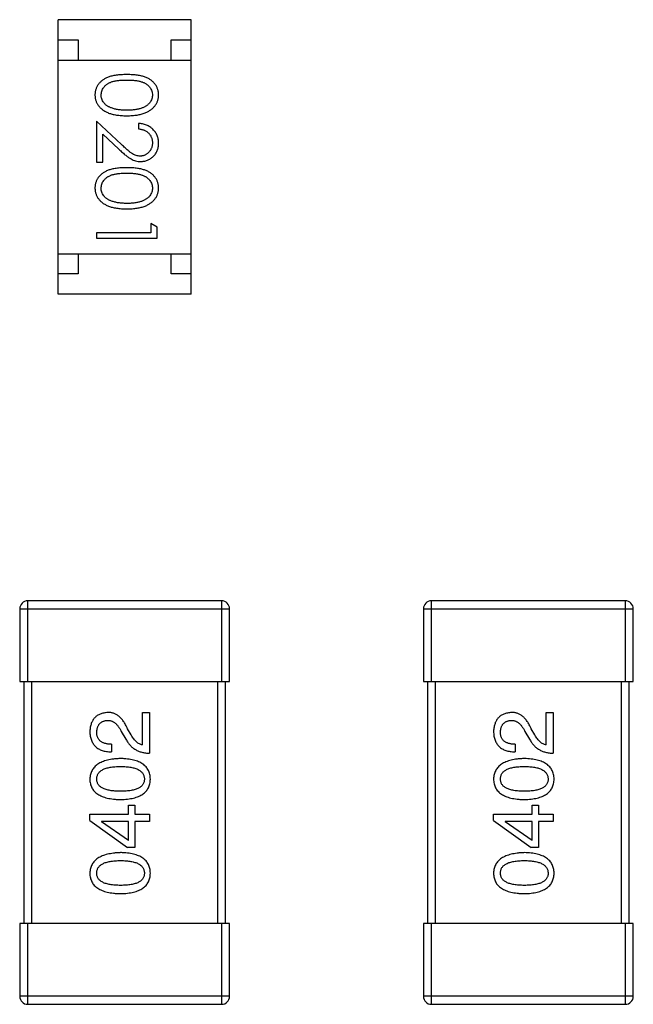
# Model space of a CAD drawing. Header units: millimetres. Extents: x 72 to 239, y 133 to 319.
# Tile 63 of 240: x 144.77 to 146.29, y 183.52 to 185.96. Entities that reach past the tile are written whole.
import ezdxf

# ---------------------------------------------------------------- set-up
doc = ezdxf.new("R2010")
doc.units = ezdxf.units.MM
doc.header["$LTSCALE"] = 5
doc.layers.get('0').update_dxf_attribs({"linetype": 'CONTINUOUS'})

msp = doc.modelspace()

# ---------------------------------------------------------------- linework, layer by layer
for p, q in [((144.8633, 185.2791), (144.8633, 185.9591)), ((145.1933, 185.9591), (144.8633, 185.9591)), ((145.1933, 185.2791), (145.1933, 185.9591)), ((144.8633, 185.9091), (144.9133, 185.9091)), ((144.9133, 185.9091), (144.9133, 185.8591)), ((145.1433, 185.8591), (145.1433, 185.9091)), ((145.1433, 185.9091), (145.1933, 185.9091)), ((144.8633, 185.8591), (145.1933, 185.8591)), ((144.9586, 185.7077), (144.9586, 185.6058)), ((145.0206, 185.6495), (144.9586, 185.7077)), ((145.0624, 185.7019), (145.0624, 185.6885)), ((144.9739, 185.6058), (144.9739, 185.6756)), ((144.9739, 185.6756), (145.014, 185.638)), ((144.9586, 185.6058), (144.9739, 185.6058)), ((145.0932, 185.4538), (145.0932, 185.4308)), ((145.1086, 185.445), (145.0932, 185.4538)), ((145.1086, 185.4173), (145.1086, 185.445)), ((144.9586, 185.4308), (144.9586, 185.4173)), ((145.0932, 185.4308), (144.9586, 185.4308)), ((144.9586, 185.4173), (145.1086, 185.4173)), ((144.8633, 185.3791), (145.1933, 185.3791)), ((144.9133, 185.3791), (144.9133, 185.3291)), ((145.1433, 185.3291), (145.1433, 185.3791)), ((144.9133, 185.3291), (144.8633, 185.3291)), ((145.1933, 185.3291), (145.1433, 185.3291)), ((145.1933, 185.2791), (144.8633, 185.2791)), ((144.7883, 184.3191), (144.7883, 184.5191)), ((145.2683, 184.5191), (144.7883, 184.5191)), ((145.2683, 184.5191), (145.2683, 184.3191)), ((145.7883, 184.3191), (145.7883, 184.5191)), ((146.2683, 184.5191), (145.7883, 184.5191)), ((146.2683, 184.5191), (146.2683, 184.3191)), ((144.7683, 184.4991), (144.7683, 184.3191)), ((144.7683, 184.4991), (145.2883, 184.4991)), ((145.2883, 184.3191), (145.2883, 184.4991)), ((145.7683, 184.4991), (145.7683, 184.3191)), ((145.7683, 184.4991), (146.2883, 184.4991)), ((146.2883, 184.3191), (146.2883, 184.4991)), ((144.7683, 184.3191), (145.2883, 184.3191)), ((144.7783, 184.3191), (144.7783, 183.7191)), ((144.7983, 183.7191), (144.7983, 184.3191)), ((145.2583, 184.3191), (145.2583, 183.7191)), ((145.2783, 183.7191), (145.2783, 184.3191)), ((145.7683, 184.3191), (146.2883, 184.3191)), ((145.7783, 184.3191), (145.7783, 183.7191)), ((145.7983, 183.7191), (145.7983, 184.3191)), ((146.2583, 184.3191), (146.2583, 183.7191)), ((146.2783, 183.7191), (146.2783, 184.3191)), ((145.0723, 184.1619), (145.0723, 184.2422)), ((145.0723, 184.2422), (145.0895, 184.2422)), ((145.0895, 184.2422), (145.0895, 184.1414)), ((146.0724, 184.1619), (146.0724, 184.2422)), ((146.0724, 184.2422), (146.0896, 184.2422)), ((146.0896, 184.2422), (146.0896, 184.1414)), ((145.0445, 184.1865), (145.0355, 184.2021)), ((146.0445, 184.1865), (146.0355, 184.2021)), ((145.0199, 184.1955), (145.0314, 184.1758)), ((146.0199, 184.1955), (146.0314, 184.1758)), ((144.9953, 184.1635), (144.9953, 184.1447)), ((145.9953, 184.1635), (145.9953, 184.1447)), ((145.0379, 183.9902), (145.0379, 184.0124)), ((145.0379, 184.0124), (145.0535, 184.0124)), ((145.0535, 184.0124), (145.0535, 183.9902)), ((146.0379, 183.9902), (146.0379, 184.0124)), ((146.0379, 184.0124), (146.0535, 184.0124)), ((146.0535, 184.0124), (146.0535, 183.9902)), ((144.942, 183.9747), (144.942, 183.9902)), ((144.942, 183.9902), (145.0379, 183.9902)), ((145.0535, 183.9902), (145.0895, 183.9902)), ((145.0895, 183.9902), (145.0895, 183.9722)), ((145.942, 183.9747), (145.942, 183.9902)), ((145.942, 183.9902), (146.0379, 183.9902)), ((146.0535, 183.9902), (146.0896, 183.9902)), ((146.0896, 183.9902), (146.0896, 183.9722)), ((144.942, 183.9747), (145.0355, 183.9074)), ((144.9707, 183.9722), (144.9707, 183.9714)), ((145.0379, 183.9722), (144.9707, 183.9722)), ((145.0379, 183.9247), (144.9707, 183.9714)), ((145.0379, 183.9247), (145.0379, 183.9722)), ((145.0535, 183.9722), (145.0535, 183.9074)), ((145.0895, 183.9722), (145.0535, 183.9722)), ((145.942, 183.9747), (146.0355, 183.9074)), ((145.9707, 183.9722), (145.9707, 183.9714)), ((146.0379, 183.9722), (145.9707, 183.9722)), ((146.0379, 183.9247), (145.9707, 183.9714)), ((146.0379, 183.9247), (146.0379, 183.9722)), ((146.0535, 183.9722), (146.0535, 183.9074)), ((146.0896, 183.9722), (146.0535, 183.9722)), ((145.0535, 183.9074), (145.0355, 183.9074)), ((146.0535, 183.9074), (146.0355, 183.9074)), ((144.7683, 183.7191), (144.7683, 183.5391)), ((145.2883, 183.7191), (144.7683, 183.7191)), ((144.7883, 183.5191), (144.7883, 183.7191)), ((145.2683, 183.7191), (145.2683, 183.5191)), ((145.2883, 183.5391), (145.2883, 183.7191)), ((145.7683, 183.7191), (145.7683, 183.5391)), ((146.2883, 183.7191), (145.7683, 183.7191)), ((145.7883, 183.5191), (145.7883, 183.7191)), ((146.2683, 183.7191), (146.2683, 183.5191)), ((146.2883, 183.5391), (146.2883, 183.7191)), ((145.2883, 183.5391), (144.7683, 183.5391)), ((146.2883, 183.5391), (145.7683, 183.5391)), ((144.7883, 183.5191), (145.2683, 183.5191)), ((145.7883, 183.5191), (146.2683, 183.5191))]:
    msp.add_line(p, q)
for centre, start, end in [((144.7883, 184.4991), 90, 180), ((145.2683, 184.4991), 0, 90), ((145.7883, 184.4991), 90, 180), ((146.2683, 184.4991), 0, 90), ((144.7883, 183.5391), 180, 270), ((145.2683, 183.5391), 270, 0), ((145.7883, 183.5391), 180, 270), ((146.2683, 183.5391), 270, 0)]:
    msp.add_arc(centre, 0.02, start, end)
for points, knots in [([(145.0335, 185.8231), (145.0311, 185.8231), (145.0265, 185.823), (145.0197, 185.8227), (145.0134, 185.8222), (145.0074, 185.8215), (145.0019, 185.8206), (144.9967, 185.8196), (144.992, 185.8182), (144.9877, 185.8167), (144.9837, 185.815), (144.98, 185.8132), (144.9765, 185.8112), (144.9733, 185.809), (144.9703, 185.8067), (144.9676, 185.8042), (144.9652, 185.8015), (144.963, 185.7987), (144.961, 185.7958), (144.9593, 185.7928), (144.9579, 185.7897), (144.9568, 185.7865), (144.9558, 185.7832), (144.9552, 185.7799), (144.9548, 185.7764), (144.9547, 185.7741), (144.9547, 185.7729)], [0, 0, 0, 0, 0.068113, 0.132564, 0.193427, 0.250218, 0.303569, 0.353576, 0.400235, 0.443586, 0.484619, 0.524292, 0.56238, 0.599049, 0.63494, 0.669782, 0.704009, 0.737842, 0.771098, 0.803896, 0.836415, 0.868639, 0.900715, 0.933378, 0.966213, 1, 1, 1, 1]), ([(144.9701, 185.7725), (144.9702, 185.7741), (144.9704, 185.7774), (144.9717, 185.7823), (144.9737, 185.787), (144.9761, 185.7908), (144.9784, 185.7937), (144.9803, 185.7957), (144.9825, 185.7976), (144.9848, 185.7994), (144.9873, 185.801), (144.99, 185.8025), (144.9929, 185.8038), (144.996, 185.8051), (144.9994, 185.8062), (145.0032, 185.8071), (145.0073, 185.8078), (145.0119, 185.8085), (145.0168, 185.809), (145.022, 185.8093), (145.0277, 185.8096), (145.0316, 185.8096), (145.0336, 185.8096)], [0, 0, 0, 0, 0.060034, 0.120278, 0.182348, 0.247919, 0.281641, 0.315701, 0.350322, 0.385703, 0.421819, 0.459196, 0.497866, 0.538301, 0.58121, 0.628183, 0.679403, 0.734699, 0.794074, 0.858416, 0.927049, 1, 1, 1, 1]), ([(145.1124, 185.7729), (145.1124, 185.7741), (145.1124, 185.7764), (145.1119, 185.7799), (145.1113, 185.7833), (145.1103, 185.7865), (145.1092, 185.7898), (145.1077, 185.7929), (145.106, 185.7959), (145.1041, 185.7989), (145.1018, 185.8017), (145.0994, 185.8043), (145.0967, 185.8068), (145.0937, 185.8091), (145.0905, 185.8113), (145.0871, 185.8133), (145.0834, 185.8151), (145.0794, 185.8168), (145.0751, 185.8183), (145.0704, 185.8196), (145.0653, 185.8207), (145.0597, 185.8215), (145.0538, 185.8222), (145.0474, 185.8227), (145.0406, 185.823), (145.0359, 185.8231), (145.0335, 185.8231)], [0, 0, 0, 0, 0.033742, 0.066533, 0.099153, 0.13154, 0.164087, 0.196563, 0.229707, 0.263315, 0.297504, 0.331686, 0.366482, 0.4021, 0.438958, 0.476748, 0.515985, 0.556589, 0.599519, 0.645765, 0.695487, 0.748721, 0.805687, 0.866754, 0.931405, 1, 1, 1, 1]), ([(145.0336, 185.8096), (145.0356, 185.8096), (145.0395, 185.8096), (145.0451, 185.8093), (145.0504, 185.809), (145.0553, 185.8085), (145.0599, 185.8079), (145.064, 185.807), (145.0678, 185.8061), (145.0712, 185.805), (145.0743, 185.8038), (145.0772, 185.8024), (145.0799, 185.8009), (145.0824, 185.7993), (145.0847, 185.7976), (145.0868, 185.7957), (145.0888, 185.7937), (145.091, 185.7908), (145.0934, 185.7871), (145.0955, 185.7824), (145.0968, 185.7775), (145.0969, 185.7741), (145.097, 185.7725)], [0, 0, 0, 0, 0.073302, 0.142286, 0.206253, 0.266017, 0.321612, 0.372532, 0.419497, 0.462398, 0.502825, 0.541489, 0.579034, 0.615143, 0.650298, 0.684912, 0.718701, 0.752189, 0.817245, 0.879117, 0.939613, 1, 1, 1, 1]), ([(144.9547, 185.7729), (144.9547, 185.7717), (144.9548, 185.7694), (144.9552, 185.7658), (144.9559, 185.7624), (144.9568, 185.7591), (144.958, 185.7558), (144.9595, 185.7526), (144.9612, 185.7495), (144.9632, 185.7465), (144.9654, 185.7436), (144.968, 185.7409), (144.9707, 185.7383), (144.9738, 185.7359), (144.9771, 185.7336), (144.9807, 185.7315), (144.9845, 185.7296), (144.9885, 185.7278), (144.9929, 185.7262), (144.9977, 185.7249), (145.0028, 185.7237), (145.0082, 185.7228), (145.014, 185.7221), (145.0202, 185.7215), (145.0267, 185.7212), (145.0312, 185.7212), (145.0335, 185.7211)], [0, 0, 0, 0, 0.033824, 0.067298, 0.10028, 0.133019, 0.165736, 0.198792, 0.232372, 0.266409, 0.301016, 0.336196, 0.371972, 0.408574, 0.446394, 0.485225, 0.525372, 0.567224, 0.611081, 0.65775, 0.70702, 0.759235, 0.814484, 0.873227, 0.934937, 1, 1, 1, 1]), ([(144.9959, 185.7403), (144.9948, 185.7407), (144.9928, 185.7414), (144.9898, 185.7428), (144.9871, 185.7442), (144.9846, 185.7458), (144.9823, 185.7476), (144.9801, 185.7494), (144.9782, 185.7514), (144.976, 185.7542), (144.9736, 185.7579), (144.9716, 185.7626), (144.9703, 185.7675), (144.9702, 185.7708), (144.9701, 185.7725)], [0, 0, 0, 0, 0.075949, 0.148549, 0.218996, 0.286119, 0.351826, 0.416074, 0.478265, 0.540325, 0.660405, 0.774606, 0.887187, 1, 1, 1, 1]), ([(145.0335, 185.7211), (145.0358, 185.7212), (145.0403, 185.7212), (145.0469, 185.7215), (145.0531, 185.7221), (145.0589, 185.7228), (145.0644, 185.7238), (145.0695, 185.7249), (145.0743, 185.7263), (145.0787, 185.7279), (145.0828, 185.7298), (145.0866, 185.7317), (145.0902, 185.7338), (145.0935, 185.736), (145.0965, 185.7384), (145.0993, 185.741), (145.1018, 185.7437), (145.104, 185.7466), (145.106, 185.7496), (145.1077, 185.7527), (145.1092, 185.7558), (145.1103, 185.7591), (145.1113, 185.7624), (145.1119, 185.7658), (145.1123, 185.7694), (145.1124, 185.7717), (145.1124, 185.7729)], [0, 0, 0, 0, 0.065278, 0.127205, 0.186168, 0.241675, 0.294115, 0.343609, 0.390387, 0.434463, 0.476646, 0.517002, 0.555936, 0.593716, 0.630057, 0.665601, 0.700745, 0.734917, 0.768681, 0.802087, 0.834849, 0.867433, 0.900138, 0.932806, 0.966212, 1, 1, 1, 1]), ([(145.097, 185.7725), (145.0969, 185.7708), (145.0968, 185.7676), (145.0955, 185.7627), (145.0934, 185.758), (145.091, 185.7543), (145.0888, 185.7514), (145.0867, 185.7494), (145.0845, 185.7474), (145.082, 185.7456), (145.0793, 185.7439), (145.0764, 185.7424), (145.0732, 185.7409), (145.0698, 185.7396), (145.0661, 185.7384), (145.0622, 185.7374), (145.058, 185.7366), (145.0536, 185.7358), (145.049, 185.7353), (145.0441, 185.7349), (145.0389, 185.7347), (145.0354, 185.7346), (145.0336, 185.7346)], [0, 0, 0, 0, 0.059689, 0.119507, 0.181075, 0.246162, 0.279894, 0.314468, 0.350403, 0.387474, 0.426147, 0.466624, 0.508745, 0.553328, 0.600058, 0.649177, 0.700552, 0.754894, 0.811825, 0.871514, 0.934319, 1, 1, 1, 1]), ([(145.0336, 185.7346), (145.0318, 185.7346), (145.0282, 185.7347), (145.023, 185.7349), (145.018, 185.7354), (145.0132, 185.736), (145.0085, 185.7368), (145.0041, 185.7377), (144.9999, 185.7389), (144.9972, 185.7398), (144.9959, 185.7403)], [0, 0, 0, 0, 0.141157, 0.277773, 0.409244, 0.535676, 0.657497, 0.775458, 0.889412, 1, 1, 1, 1]), ([(145.1124, 185.653), (145.1124, 185.6547), (145.1123, 185.658), (145.1116, 185.6628), (145.1105, 185.6674), (145.109, 185.6719), (145.107, 185.6761), (145.1046, 185.6801), (145.1017, 185.6839), (145.0984, 185.6875), (145.0948, 185.6907), (145.0909, 185.6936), (145.0867, 185.696), (145.0823, 185.6981), (145.0777, 185.6997), (145.0728, 185.7009), (145.0677, 185.7017), (145.0642, 185.7018), (145.0624, 185.7019)], [0, 0, 0, 0, 0.06445, 0.126725, 0.187421, 0.247417, 0.306749, 0.366595, 0.427749, 0.490235, 0.553031, 0.614805, 0.676505, 0.738096, 0.801021, 0.864897, 0.931209, 1, 1, 1, 1]), ([(145.0624, 185.6885), (145.0637, 185.6883), (145.0664, 185.6881), (145.0701, 185.6873), (145.0737, 185.6864), (145.077, 185.6852), (145.0801, 185.6836), (145.0829, 185.6819), (145.0856, 185.6799), (145.088, 185.6776), (145.0901, 185.6752), (145.092, 185.6726), (145.0935, 185.6698), (145.0948, 185.6669), (145.0958, 185.6638), (145.0965, 185.6605), (145.0969, 185.6572), (145.097, 185.6549), (145.097, 185.6537)], [0, 0, 0, 0, 0.073648, 0.143686, 0.210962, 0.275557, 0.338064, 0.399311, 0.4594, 0.51934, 0.579024, 0.637809, 0.695959, 0.754122, 0.813113, 0.873453, 0.935561, 1, 1, 1, 1]), ([(145.014, 185.638), (145.0155, 185.6366), (145.0185, 185.6338), (145.0229, 185.6299), (145.027, 185.6263), (145.0309, 185.6231), (145.0345, 185.6203), (145.0379, 185.6178), (145.041, 185.6157), (145.0449, 185.6134), (145.0496, 185.6111), (145.0555, 185.6091), (145.0616, 185.6079), (145.0657, 185.6078), (145.0678, 185.6077)], [0, 0, 0, 0, 0.09953, 0.192079, 0.277712, 0.357454, 0.429648, 0.495771, 0.555538, 0.608657, 0.707578, 0.804328, 0.901298, 1, 1, 1, 1]), ([(145.0666, 185.6211), (145.065, 185.6212), (145.0618, 185.6213), (145.057, 185.6224), (145.0523, 185.6241), (145.0485, 185.6261), (145.0454, 185.6281), (145.0427, 185.63), (145.0398, 185.6323), (145.0365, 185.635), (145.033, 185.6381), (145.0291, 185.6415), (145.025, 185.6454), (145.0221, 185.6481), (145.0206, 185.6495)], [0, 0, 0, 0, 0.088014, 0.174976, 0.2638, 0.355443, 0.406413, 0.465519, 0.533076, 0.609353, 0.693899, 0.787171, 0.889197, 1, 1, 1, 1]), ([(145.097, 185.6537), (145.097, 185.6526), (145.0969, 185.6504), (145.0965, 185.6471), (145.0958, 185.644), (145.0948, 185.6411), (145.0936, 185.6382), (145.092, 185.6355), (145.0902, 185.633), (145.0881, 185.6306), (145.0858, 185.6284), (145.0834, 185.6264), (145.0809, 185.6248), (145.0782, 185.6234), (145.0755, 185.6224), (145.0726, 185.6217), (145.0697, 185.6212), (145.0676, 185.6212), (145.0666, 185.6211)], [0, 0, 0, 0, 0.068027, 0.133505, 0.19695, 0.26027, 0.322741, 0.384982, 0.448465, 0.513424, 0.578224, 0.640011, 0.700094, 0.760067, 0.819012, 0.877878, 0.938035, 1, 1, 1, 1]), ([(145.0678, 185.6077), (145.0693, 185.6077), (145.0722, 185.6078), (145.0765, 185.6084), (145.0807, 185.6094), (145.0847, 185.6107), (145.0885, 185.6125), (145.0922, 185.6147), (145.0958, 185.6172), (145.0992, 185.6202), (145.1023, 185.6234), (145.105, 185.6269), (145.1073, 185.6307), (145.1092, 185.6347), (145.1106, 185.6389), (145.1116, 185.6434), (145.1123, 185.6481), (145.1124, 185.6514), (145.1124, 185.653)], [0, 0, 0, 0, 0.06271, 0.123347, 0.183401, 0.242828, 0.302097, 0.36242, 0.423725, 0.487032, 0.550491, 0.612709, 0.674265, 0.73617, 0.799211, 0.863483, 0.930525, 1, 1, 1, 1]), ([(145.0335, 185.5923), (145.0311, 185.5923), (145.0265, 185.5923), (145.0197, 185.592), (145.0134, 185.5915), (145.0074, 185.5907), (145.0019, 185.5898), (144.9967, 185.5888), (144.992, 185.5875), (144.9877, 185.5859), (144.9837, 185.5842), (144.98, 185.5824), (144.9765, 185.5804), (144.9733, 185.5782), (144.9703, 185.5759), (144.9676, 185.5734), (144.9652, 185.5708), (144.963, 185.568), (144.961, 185.5651), (144.9593, 185.562), (144.9579, 185.559), (144.9568, 185.5557), (144.9558, 185.5525), (144.9552, 185.5491), (144.9548, 185.5457), (144.9547, 185.5433), (144.9547, 185.5422)], [0, 0, 0, 0, 0.068113, 0.132564, 0.193427, 0.250218, 0.303569, 0.353576, 0.400235, 0.443586, 0.484619, 0.524292, 0.56238, 0.599049, 0.63494, 0.669782, 0.704009, 0.737842, 0.771098, 0.803896, 0.836415, 0.868639, 0.900715, 0.933378, 0.966213, 1, 1, 1, 1]), ([(145.1124, 185.5422), (145.1124, 185.5433), (145.1124, 185.5457), (145.1119, 185.5491), (145.1113, 185.5525), (145.1103, 185.5558), (145.1092, 185.559), (145.1077, 185.5621), (145.106, 185.5651), (145.1041, 185.5681), (145.1018, 185.5709), (145.0994, 185.5736), (145.0967, 185.576), (145.0937, 185.5784), (145.0905, 185.5805), (145.0871, 185.5825), (145.0834, 185.5844), (145.0794, 185.586), (145.0751, 185.5875), (145.0704, 185.5888), (145.0653, 185.5899), (145.0597, 185.5908), (145.0538, 185.5915), (145.0474, 185.592), (145.0406, 185.5923), (145.0359, 185.5923), (145.0335, 185.5923)], [0, 0, 0, 0, 0.033742, 0.066533, 0.099153, 0.13154, 0.164087, 0.196563, 0.229707, 0.263315, 0.297504, 0.331686, 0.366482, 0.4021, 0.438958, 0.476748, 0.515985, 0.556589, 0.599519, 0.645765, 0.695487, 0.748721, 0.805687, 0.866754, 0.931405, 1, 1, 1, 1]), ([(144.9701, 185.5417), (144.9702, 185.5434), (144.9704, 185.5467), (144.9717, 185.5515), (144.9737, 185.5563), (144.9761, 185.56), (144.9784, 185.5629), (144.9803, 185.5649), (144.9825, 185.5668), (144.9848, 185.5686), (144.9873, 185.5702), (144.99, 185.5717), (144.9929, 185.5731), (144.996, 185.5743), (144.9994, 185.5754), (145.0032, 185.5763), (145.0073, 185.5771), (145.0119, 185.5778), (145.0168, 185.5782), (145.022, 185.5786), (145.0277, 185.5788), (145.0316, 185.5788), (145.0336, 185.5788)], [0, 0, 0, 0, 0.060034, 0.120278, 0.182348, 0.247919, 0.281641, 0.315701, 0.350322, 0.385703, 0.421819, 0.459196, 0.497866, 0.538301, 0.58121, 0.628183, 0.679403, 0.734699, 0.794074, 0.858416, 0.927049, 1, 1, 1, 1]), ([(145.0336, 185.5788), (145.0356, 185.5788), (145.0395, 185.5788), (145.0451, 185.5786), (145.0504, 185.5782), (145.0553, 185.5777), (145.0599, 185.5771), (145.064, 185.5763), (145.0678, 185.5754), (145.0712, 185.5743), (145.0743, 185.573), (145.0772, 185.5717), (145.0799, 185.5702), (145.0824, 185.5685), (145.0847, 185.5668), (145.0868, 185.5649), (145.0888, 185.5629), (145.091, 185.56), (145.0934, 185.5563), (145.0955, 185.5516), (145.0968, 185.5467), (145.0969, 185.5434), (145.097, 185.5417)], [0, 0, 0, 0, 0.073302, 0.142286, 0.206253, 0.266017, 0.321612, 0.372532, 0.419497, 0.462398, 0.502825, 0.541489, 0.579034, 0.615143, 0.650298, 0.684912, 0.718701, 0.752189, 0.817245, 0.879117, 0.939613, 1, 1, 1, 1]), ([(144.9547, 185.5422), (144.9547, 185.541), (144.9548, 185.5386), (144.9552, 185.5351), (144.9559, 185.5316), (144.9568, 185.5283), (144.958, 185.525), (144.9595, 185.5218), (144.9612, 185.5187), (144.9632, 185.5157), (144.9654, 185.5128), (144.968, 185.5101), (144.9707, 185.5075), (144.9738, 185.5051), (144.9771, 185.5028), (144.9807, 185.5008), (144.9845, 185.4988), (144.9885, 185.4971), (144.9929, 185.4955), (144.9977, 185.4941), (145.0028, 185.493), (145.0082, 185.492), (145.014, 185.4913), (145.0202, 185.4907), (145.0267, 185.4905), (145.0312, 185.4904), (145.0335, 185.4904)], [0, 0, 0, 0, 0.033824, 0.067298, 0.10028, 0.133019, 0.165736, 0.198792, 0.232372, 0.266409, 0.301016, 0.336196, 0.371972, 0.408574, 0.446394, 0.485225, 0.525372, 0.567224, 0.611081, 0.65775, 0.70702, 0.759235, 0.814484, 0.873227, 0.934937, 1, 1, 1, 1]), ([(144.9959, 185.5095), (144.9948, 185.5099), (144.9928, 185.5107), (144.9898, 185.512), (144.9871, 185.5135), (144.9846, 185.5151), (144.9823, 185.5168), (144.9801, 185.5187), (144.9782, 185.5207), (144.976, 185.5235), (144.9736, 185.5272), (144.9716, 185.5319), (144.9703, 185.5367), (144.9702, 185.54), (144.9701, 185.5417)], [0, 0, 0, 0, 0.075949, 0.148549, 0.218996, 0.286119, 0.351826, 0.416074, 0.478265, 0.540325, 0.660405, 0.774606, 0.887187, 1, 1, 1, 1]), ([(145.0335, 185.4904), (145.0358, 185.4904), (145.0403, 185.4905), (145.0469, 185.4907), (145.0531, 185.4913), (145.0589, 185.492), (145.0644, 185.493), (145.0695, 185.4941), (145.0743, 185.4956), (145.0787, 185.4971), (145.0828, 185.499), (145.0866, 185.5009), (145.0902, 185.503), (145.0935, 185.5052), (145.0965, 185.5077), (145.0993, 185.5102), (145.1018, 185.5129), (145.104, 185.5158), (145.106, 185.5188), (145.1077, 185.5219), (145.1092, 185.5251), (145.1103, 185.5283), (145.1113, 185.5317), (145.1119, 185.5351), (145.1123, 185.5386), (145.1124, 185.541), (145.1124, 185.5422)], [0, 0, 0, 0, 0.065278, 0.127205, 0.186168, 0.241675, 0.294115, 0.343609, 0.390387, 0.434463, 0.476646, 0.517002, 0.555936, 0.593716, 0.630057, 0.665601, 0.700745, 0.734917, 0.768681, 0.802087, 0.834849, 0.867433, 0.900138, 0.932806, 0.966212, 1, 1, 1, 1]), ([(145.097, 185.5417), (145.0969, 185.5401), (145.0968, 185.5368), (145.0955, 185.5319), (145.0934, 185.5273), (145.091, 185.5235), (145.0888, 185.5206), (145.0867, 185.5186), (145.0845, 185.5166), (145.082, 185.5148), (145.0793, 185.5132), (145.0764, 185.5116), (145.0732, 185.5102), (145.0698, 185.5088), (145.0661, 185.5077), (145.0622, 185.5066), (145.058, 185.5058), (145.0536, 185.505), (145.049, 185.5045), (145.0441, 185.5041), (145.0389, 185.5039), (145.0354, 185.5039), (145.0336, 185.5038)], [0, 0, 0, 0, 0.059689, 0.119507, 0.181075, 0.246162, 0.279894, 0.314468, 0.350403, 0.387474, 0.426147, 0.466624, 0.508745, 0.553328, 0.600058, 0.649177, 0.700552, 0.754894, 0.811825, 0.871514, 0.934319, 1, 1, 1, 1]), ([(145.0336, 185.5038), (145.0318, 185.5039), (145.0282, 185.5039), (145.023, 185.5042), (145.018, 185.5046), (145.0132, 185.5052), (145.0085, 185.506), (145.0041, 185.507), (144.9999, 185.5081), (144.9972, 185.5091), (144.9959, 185.5095)], [0, 0, 0, 0, 0.141157, 0.277773, 0.409244, 0.535676, 0.657497, 0.775458, 0.889412, 1, 1, 1, 1]), ([(144.9863, 184.2422), (144.9846, 184.2421), (144.9813, 184.2418), (144.9765, 184.241), (144.972, 184.2399), (144.9678, 184.2385), (144.964, 184.2367), (144.9604, 184.2346), (144.9572, 184.2322), (144.9542, 184.2294), (144.9516, 184.2263), (144.9493, 184.2228), (144.9473, 184.2191), (144.9456, 184.215), (144.9442, 184.2106), (144.9431, 184.2059), (144.9424, 184.2008), (144.9421, 184.1973), (144.942, 184.1955)], [0, 0, 0, 0, 0.070688, 0.137741, 0.201612, 0.262778, 0.321223, 0.378455, 0.434411, 0.490146, 0.546362, 0.603392, 0.662208, 0.723401, 0.787372, 0.85442, 0.925153, 1, 1, 1, 1]), ([(144.9592, 184.1931), (144.9593, 184.1942), (144.9594, 184.1964), (144.9597, 184.1996), (144.9604, 184.2025), (144.9611, 184.2053), (144.9621, 184.2079), (144.9632, 184.2103), (144.9646, 184.2124), (144.9661, 184.2144), (144.9679, 184.2161), (144.9698, 184.2177), (144.972, 184.219), (144.9743, 184.2202), (144.9768, 184.2211), (144.9795, 184.2218), (144.9824, 184.2223), (144.9844, 184.2225), (144.9855, 184.2226)], [0, 0, 0, 0, 0.076112, 0.148436, 0.216883, 0.281466, 0.34298, 0.402356, 0.459881, 0.51546, 0.571111, 0.62658, 0.683162, 0.741007, 0.801404, 0.863825, 0.930544, 1, 1, 1, 1]), ([(144.9855, 184.2226), (144.9863, 184.2226), (144.9879, 184.2227), (144.9903, 184.2225), (144.9927, 184.2221), (144.995, 184.2216), (144.9973, 184.2206), (144.9996, 184.2195), (145.0018, 184.2182), (145.0039, 184.2166), (145.0061, 184.2148), (145.0082, 184.2128), (145.0102, 184.2104), (145.0123, 184.2079), (145.0142, 184.2052), (145.0162, 184.2022), (145.0181, 184.1989), (145.0193, 184.1967), (145.0199, 184.1955)], [0, 0, 0, 0, 0.052237, 0.103888, 0.155485, 0.207395, 0.259864, 0.31356, 0.369176, 0.4266, 0.486836, 0.550048, 0.61567, 0.685271, 0.75824, 0.834614, 0.915635, 1, 1, 1, 1]), ([(145.0355, 184.2021), (145.0347, 184.2038), (145.0331, 184.2071), (145.0306, 184.2118), (145.0281, 184.2162), (145.0254, 184.2202), (145.0226, 184.2239), (145.0198, 184.2273), (145.0168, 184.2303), (145.0138, 184.233), (145.0107, 184.2354), (145.0075, 184.2374), (145.0041, 184.2391), (145.0007, 184.2404), (144.9972, 184.2414), (144.9937, 184.242), (144.99, 184.2423), (144.9875, 184.2423), (144.9863, 184.2422)], [0, 0, 0, 0, 0.082731, 0.161257, 0.236138, 0.307554, 0.375712, 0.440848, 0.502916, 0.562567, 0.619798, 0.675716, 0.73039, 0.78386, 0.837315, 0.890547, 0.944917, 1, 1, 1, 1]), ([(145.9863, 184.2422), (145.9846, 184.2421), (145.9813, 184.2418), (145.9765, 184.241), (145.972, 184.2399), (145.9679, 184.2385), (145.964, 184.2367), (145.9604, 184.2346), (145.9572, 184.2322), (145.9543, 184.2294), (145.9516, 184.2263), (145.9493, 184.2228), (145.9473, 184.2191), (145.9456, 184.215), (145.9443, 184.2106), (145.9432, 184.2059), (145.9424, 184.2008), (145.9422, 184.1973), (145.942, 184.1955)], [0, 0, 0, 0, 0.070688, 0.137741, 0.201612, 0.262778, 0.321223, 0.378455, 0.434411, 0.490146, 0.546362, 0.603392, 0.662208, 0.723401, 0.787372, 0.85442, 0.925153, 1, 1, 1, 1]), ([(145.9592, 184.1931), (145.9593, 184.1942), (145.9594, 184.1964), (145.9597, 184.1996), (145.9604, 184.2025), (145.9611, 184.2053), (145.9621, 184.2079), (145.9632, 184.2103), (145.9646, 184.2124), (145.9661, 184.2144), (145.9679, 184.2161), (145.9698, 184.2177), (145.972, 184.219), (145.9743, 184.2202), (145.9768, 184.2211), (145.9795, 184.2218), (145.9824, 184.2223), (145.9844, 184.2225), (145.9855, 184.2226)], [0, 0, 0, 0, 0.076112, 0.148436, 0.216883, 0.281466, 0.34298, 0.402356, 0.459881, 0.51546, 0.571111, 0.62658, 0.683162, 0.741007, 0.801404, 0.863825, 0.930544, 1, 1, 1, 1]), ([(145.9855, 184.2226), (145.9863, 184.2226), (145.9879, 184.2227), (145.9903, 184.2225), (145.9927, 184.2221), (145.995, 184.2216), (145.9973, 184.2206), (145.9996, 184.2195), (146.0018, 184.2182), (146.0039, 184.2166), (146.0061, 184.2148), (146.0082, 184.2128), (146.0102, 184.2104), (146.0123, 184.2079), (146.0142, 184.2052), (146.0162, 184.2022), (146.0181, 184.1989), (146.0193, 184.1967), (146.0199, 184.1955)], [0, 0, 0, 0, 0.052237, 0.103888, 0.155485, 0.207395, 0.259864, 0.31356, 0.369176, 0.4266, 0.486836, 0.550048, 0.61567, 0.685271, 0.75824, 0.834614, 0.915635, 1, 1, 1, 1]), ([(146.0355, 184.2021), (146.0347, 184.2038), (146.0332, 184.2071), (146.0307, 184.2118), (146.0281, 184.2162), (146.0254, 184.2202), (146.0226, 184.2239), (146.0198, 184.2273), (146.0168, 184.2303), (146.0138, 184.233), (146.0107, 184.2354), (146.0075, 184.2374), (146.0042, 184.2391), (146.0008, 184.2404), (145.9973, 184.2414), (145.9937, 184.242), (145.99, 184.2423), (145.9875, 184.2423), (145.9863, 184.2422)], [0, 0, 0, 0, 0.082731, 0.161257, 0.236138, 0.307554, 0.375712, 0.440848, 0.502916, 0.562567, 0.619798, 0.675716, 0.73039, 0.78386, 0.837315, 0.890547, 0.944917, 1, 1, 1, 1]), ([(144.942, 184.1955), (144.9421, 184.1935), (144.9423, 184.1896), (144.9431, 184.1839), (144.9443, 184.1786), (144.9459, 184.1736), (144.9478, 184.1691), (144.9502, 184.1649), (144.9529, 184.1611), (144.9561, 184.1577), (144.9596, 184.1547), (144.9636, 184.1521), (144.9679, 184.1499), (144.9726, 184.1481), (144.9777, 184.1466), (144.9833, 184.1456), (144.9891, 184.1449), (144.9932, 184.1448), (144.9953, 184.1447)], [0, 0, 0, 0, 0.07282, 0.141057, 0.2062, 0.267672, 0.326735, 0.383519, 0.439188, 0.494454, 0.549628, 0.605958, 0.66397, 0.72402, 0.787502, 0.854127, 0.925065, 1, 1, 1, 1]), ([(144.9953, 184.1635), (144.9938, 184.1636), (144.991, 184.1637), (144.9869, 184.1641), (144.9831, 184.1648), (144.9796, 184.1656), (144.9763, 184.1667), (144.9733, 184.168), (144.9706, 184.1695), (144.9682, 184.1713), (144.9661, 184.1732), (144.9642, 184.1754), (144.9627, 184.1778), (144.9614, 184.1805), (144.9604, 184.1833), (144.9597, 184.1864), (144.9593, 184.1896), (144.9593, 184.1919), (144.9592, 184.1931)], [0, 0, 0, 0, 0.082594, 0.15978, 0.232961, 0.301462, 0.365595, 0.426678, 0.484662, 0.540809, 0.595146, 0.648401, 0.702272, 0.757102, 0.813447, 0.872233, 0.934055, 1, 1, 1, 1]), ([(145.0314, 184.1758), (145.0321, 184.1745), (145.0336, 184.1718), (145.0362, 184.168), (145.0388, 184.1644), (145.0417, 184.1611), (145.0447, 184.158), (145.048, 184.1552), (145.0513, 184.1527), (145.0549, 184.1504), (145.0586, 184.1483), (145.0625, 184.1466), (145.0666, 184.1451), (145.0709, 184.1438), (145.0753, 184.1428), (145.0799, 184.1421), (145.0847, 184.1416), (145.0879, 184.1415), (145.0895, 184.1414)], [0, 0, 0, 0, 0.065828, 0.130094, 0.192451, 0.254037, 0.313974, 0.373757, 0.433048, 0.492243, 0.551902, 0.611758, 0.672678, 0.734814, 0.798569, 0.863693, 0.930488, 1, 1, 1, 1]), ([(145.0723, 184.1619), (145.071, 184.1622), (145.0684, 184.1627), (145.0646, 184.1643), (145.061, 184.1665), (145.0574, 184.1693), (145.054, 184.1727), (145.0507, 184.1767), (145.0474, 184.1814), (145.0455, 184.1847), (145.0445, 184.1865)], [0, 0, 0, 0, 0.103034, 0.208166, 0.318255, 0.434664, 0.559728, 0.695394, 0.841708, 1, 1, 1, 1]), ([(145.942, 184.1955), (145.9421, 184.1935), (145.9423, 184.1896), (145.9431, 184.1839), (145.9443, 184.1786), (145.9459, 184.1736), (145.9478, 184.1691), (145.9502, 184.1649), (145.9529, 184.1611), (145.9561, 184.1577), (145.9597, 184.1547), (145.9636, 184.1521), (145.9679, 184.1499), (145.9727, 184.1481), (145.9778, 184.1466), (145.9833, 184.1456), (145.9892, 184.1449), (145.9932, 184.1448), (145.9953, 184.1447)], [0, 0, 0, 0, 0.07282, 0.141057, 0.2062, 0.267672, 0.326735, 0.383519, 0.439188, 0.494454, 0.549628, 0.605958, 0.66397, 0.72402, 0.787502, 0.854127, 0.925065, 1, 1, 1, 1]), ([(145.9953, 184.1635), (145.9938, 184.1636), (145.991, 184.1637), (145.9869, 184.1641), (145.9831, 184.1648), (145.9796, 184.1656), (145.9763, 184.1667), (145.9733, 184.168), (145.9706, 184.1695), (145.9682, 184.1713), (145.9661, 184.1732), (145.9642, 184.1754), (145.9627, 184.1778), (145.9614, 184.1805), (145.9604, 184.1833), (145.9598, 184.1864), (145.9593, 184.1896), (145.9593, 184.1919), (145.9592, 184.1931)], [0, 0, 0, 0, 0.082594, 0.15978, 0.232961, 0.301462, 0.365595, 0.426678, 0.484662, 0.540809, 0.595146, 0.648401, 0.702272, 0.757102, 0.813447, 0.872233, 0.934055, 1, 1, 1, 1]), ([(146.0314, 184.1758), (146.0321, 184.1745), (146.0336, 184.1718), (146.0362, 184.168), (146.0388, 184.1644), (146.0417, 184.1611), (146.0447, 184.158), (146.048, 184.1552), (146.0513, 184.1527), (146.0549, 184.1504), (146.0586, 184.1483), (146.0626, 184.1466), (146.0666, 184.1451), (146.0709, 184.1438), (146.0753, 184.1428), (146.0799, 184.1421), (146.0847, 184.1416), (146.0879, 184.1415), (146.0896, 184.1414)], [0, 0, 0, 0, 0.065828, 0.130094, 0.192451, 0.254037, 0.313974, 0.373757, 0.433048, 0.492243, 0.551902, 0.611758, 0.672678, 0.734814, 0.798569, 0.863693, 0.930488, 1, 1, 1, 1]), ([(146.0724, 184.1619), (146.0711, 184.1622), (146.0684, 184.1627), (146.0647, 184.1643), (146.061, 184.1665), (146.0575, 184.1693), (146.054, 184.1727), (146.0507, 184.1767), (146.0475, 184.1814), (146.0455, 184.1847), (146.0445, 184.1865)], [0, 0, 0, 0, 0.103034, 0.208166, 0.318255, 0.434664, 0.559728, 0.695394, 0.841708, 1, 1, 1, 1]), ([(145.0182, 184.1281), (145.0152, 184.128), (145.0094, 184.1277), (145.0009, 184.1269), (144.993, 184.1257), (144.9856, 184.1241), (144.9789, 184.1222), (144.9726, 184.12), (144.967, 184.1173), (144.9619, 184.1143), (144.9574, 184.1109), (144.9534, 184.1072), (144.9501, 184.1031), (144.9473, 184.0987), (144.9451, 184.0938), (144.9434, 184.0886), (144.9424, 184.0831), (144.9421, 184.0793), (144.942, 184.0773)], [0, 0, 0, 0, 0.088475, 0.171606, 0.249595, 0.322626, 0.391327, 0.455765, 0.516374, 0.573675, 0.628522, 0.681161, 0.732559, 0.783563, 0.83504, 0.887639, 0.942585, 1, 1, 1, 1]), ([(145.092, 184.0773), (145.0919, 184.0793), (145.0917, 184.0832), (145.0908, 184.0888), (145.0893, 184.0941), (145.0872, 184.0989), (145.0845, 184.1035), (145.0813, 184.1076), (145.0775, 184.1114), (145.0732, 184.1147), (145.0682, 184.1177), (145.0627, 184.1203), (145.0567, 184.1226), (145.0501, 184.1244), (145.0429, 184.126), (145.0352, 184.1271), (145.0269, 184.1278), (145.0212, 184.128), (145.0182, 184.1281)], [0, 0, 0, 0, 0.059134, 0.115603, 0.169236, 0.221572, 0.273254, 0.32474, 0.377319, 0.431815, 0.488555, 0.548609, 0.612242, 0.680182, 0.75251, 0.829782, 0.91231, 1, 1, 1, 1]), ([(146.0183, 184.1281), (146.0152, 184.128), (146.0094, 184.1277), (146.0009, 184.1269), (145.993, 184.1257), (145.9857, 184.1241), (145.9789, 184.1222), (145.9726, 184.12), (145.967, 184.1173), (145.9619, 184.1143), (145.9574, 184.1109), (145.9534, 184.1072), (145.9501, 184.1031), (145.9473, 184.0987), (145.9451, 184.0938), (145.9434, 184.0886), (145.9424, 184.0831), (145.9421, 184.0793), (145.942, 184.0773)], [0, 0, 0, 0, 0.088475, 0.171606, 0.249595, 0.322626, 0.391327, 0.455765, 0.516374, 0.573675, 0.628522, 0.681161, 0.732559, 0.783563, 0.83504, 0.887639, 0.942585, 1, 1, 1, 1]), ([(146.092, 184.0773), (146.0919, 184.0793), (146.0918, 184.0832), (146.0908, 184.0888), (146.0893, 184.0941), (146.0872, 184.0989), (146.0846, 184.1035), (146.0813, 184.1076), (146.0775, 184.1114), (146.0732, 184.1147), (146.0682, 184.1177), (146.0627, 184.1203), (146.0567, 184.1226), (146.0501, 184.1244), (146.0429, 184.126), (146.0352, 184.1271), (146.0269, 184.1278), (146.0212, 184.128), (146.0183, 184.1281)], [0, 0, 0, 0, 0.059134, 0.115603, 0.169236, 0.221572, 0.273254, 0.32474, 0.377319, 0.431815, 0.488555, 0.548609, 0.612242, 0.680182, 0.75251, 0.829782, 0.91231, 1, 1, 1, 1]), ([(144.9592, 184.0773), (144.9593, 184.0786), (144.9594, 184.081), (144.96, 184.0846), (144.9612, 184.0879), (144.9628, 184.091), (144.965, 184.0938), (144.9675, 184.0964), (144.9705, 184.0987), (144.974, 184.1008), (144.978, 184.1026), (144.9824, 184.1042), (144.9872, 184.1055), (144.9925, 184.1066), (144.9983, 184.1074), (145.0045, 184.108), (145.0112, 184.1084), (145.0159, 184.1084), (145.0182, 184.1084)], [0, 0, 0, 0, 0.050604, 0.098688, 0.145699, 0.191791, 0.238625, 0.286717, 0.337546, 0.391814, 0.449755, 0.512106, 0.579685, 0.652048, 0.730262, 0.814146, 0.904281, 1, 1, 1, 1]), ([(145.0182, 184.1084), (145.0206, 184.1084), (145.0251, 184.1084), (145.0317, 184.108), (145.0379, 184.1074), (145.0436, 184.1066), (145.0489, 184.1055), (145.0537, 184.1042), (145.0581, 184.1026), (145.062, 184.1008), (145.0655, 184.0987), (145.0686, 184.0964), (145.0712, 184.0938), (145.0733, 184.091), (145.075, 184.0879), (145.0763, 184.0846), (145.077, 184.081), (145.0772, 184.0786), (145.0773, 184.0773)], [0, 0, 0, 0, 0.094834, 0.184067, 0.267029, 0.344713, 0.417334, 0.484367, 0.546941, 0.604717, 0.65953, 0.710539, 0.759381, 0.806382, 0.853027, 0.900623, 0.949121, 1, 1, 1, 1]), ([(145.9592, 184.0773), (145.9593, 184.0786), (145.9594, 184.081), (145.9601, 184.0846), (145.9612, 184.0879), (145.9628, 184.091), (145.965, 184.0938), (145.9675, 184.0964), (145.9706, 184.0987), (145.974, 184.1008), (145.978, 184.1026), (145.9824, 184.1042), (145.9872, 184.1055), (145.9926, 184.1066), (145.9983, 184.1074), (146.0046, 184.108), (146.0113, 184.1084), (146.0159, 184.1084), (146.0183, 184.1084)], [0, 0, 0, 0, 0.050604, 0.098688, 0.145699, 0.191791, 0.238625, 0.286717, 0.337546, 0.391814, 0.449755, 0.512106, 0.579685, 0.652048, 0.730262, 0.814146, 0.904281, 1, 1, 1, 1]), ([(146.0183, 184.1084), (146.0206, 184.1084), (146.0252, 184.1084), (146.0318, 184.108), (146.0379, 184.1074), (146.0436, 184.1066), (146.0489, 184.1055), (146.0537, 184.1042), (146.0581, 184.1026), (146.0621, 184.1008), (146.0655, 184.0987), (146.0686, 184.0964), (146.0712, 184.0938), (146.0733, 184.091), (146.075, 184.0879), (146.0763, 184.0846), (146.077, 184.081), (146.0772, 184.0786), (146.0773, 184.0773)], [0, 0, 0, 0, 0.094834, 0.184067, 0.267029, 0.344713, 0.417334, 0.484367, 0.546941, 0.604717, 0.65953, 0.710539, 0.759381, 0.806382, 0.853027, 0.900623, 0.949121, 1, 1, 1, 1]), ([(144.942, 184.0773), (144.9421, 184.0753), (144.9423, 184.0714), (144.9432, 184.0658), (144.9448, 184.0605), (144.947, 184.0556), (144.9497, 184.0511), (144.9531, 184.047), (144.957, 184.0432), (144.9615, 184.0399), (144.9666, 184.0369), (144.9723, 184.0343), (144.9785, 184.032), (144.9853, 184.0302), (144.9927, 184.0286), (145.0007, 184.0275), (145.0093, 184.0268), (145.0152, 184.0266), (145.0182, 184.0265)], [0, 0, 0, 0, 0.057911, 0.113262, 0.165956, 0.217443, 0.268511, 0.319665, 0.372, 0.426129, 0.483365, 0.543779, 0.607756, 0.676562, 0.749704, 0.827713, 0.911177, 1, 1, 1, 1]), ([(145.0182, 184.047), (145.0159, 184.047), (145.0112, 184.047), (145.0045, 184.0474), (144.9983, 184.048), (144.9925, 184.0488), (144.9872, 184.0499), (144.9824, 184.0511), (144.978, 184.0527), (144.974, 184.0545), (144.9705, 184.0565), (144.9675, 184.0587), (144.965, 184.0612), (144.9628, 184.064), (144.9612, 184.067), (144.96, 184.0702), (144.9594, 184.0737), (144.9593, 184.0761), (144.9592, 184.0773)], [0, 0, 0, 0, 0.096452, 0.187278, 0.271765, 0.350519, 0.423437, 0.491321, 0.554011, 0.612224, 0.666281, 0.717003, 0.764884, 0.811423, 0.856783, 0.902993, 0.950236, 1, 1, 1, 1]), ([(145.0773, 184.0773), (145.0772, 184.0761), (145.0771, 184.0737), (145.0764, 184.0702), (145.0753, 184.067), (145.0736, 184.064), (145.0715, 184.0612), (145.069, 184.0587), (145.0659, 184.0565), (145.0624, 184.0545), (145.0585, 184.0527), (145.0541, 184.0511), (145.0492, 184.0499), (145.0439, 184.0488), (145.0382, 184.048), (145.0319, 184.0474), (145.0252, 184.047), (145.0206, 184.047), (145.0182, 184.047)], [0, 0, 0, 0, 0.049766, 0.097012, 0.143225, 0.188786, 0.235079, 0.282962, 0.333687, 0.387747, 0.445963, 0.508657, 0.576545, 0.649868, 0.72822, 0.812712, 0.903543, 1, 1, 1, 1]), ([(145.0182, 184.0265), (145.0212, 184.0266), (145.0269, 184.0268), (145.0352, 184.0275), (145.0429, 184.0286), (145.0501, 184.0302), (145.0567, 184.032), (145.0627, 184.0343), (145.0682, 184.0369), (145.0731, 184.0399), (145.0775, 184.0432), (145.0813, 184.047), (145.0845, 184.0511), (145.0872, 184.0557), (145.0893, 184.0606), (145.0908, 184.0658), (145.0917, 184.0714), (145.0919, 184.0753), (145.092, 184.0773)], [0, 0, 0, 0, 0.087693, 0.170223, 0.247496, 0.319826, 0.387768, 0.451403, 0.511459, 0.568358, 0.622671, 0.675251, 0.726739, 0.778422, 0.830759, 0.884394, 0.940865, 1, 1, 1, 1]), ([(145.942, 184.0773), (145.9421, 184.0753), (145.9423, 184.0714), (145.9433, 184.0658), (145.9449, 184.0605), (145.947, 184.0556), (145.9497, 184.0511), (145.9531, 184.047), (145.957, 184.0432), (145.9615, 184.0399), (145.9666, 184.0369), (145.9723, 184.0343), (145.9785, 184.032), (145.9854, 184.0302), (145.9928, 184.0286), (146.0007, 184.0275), (146.0093, 184.0268), (146.0152, 184.0266), (146.0183, 184.0265)], [0, 0, 0, 0, 0.057911, 0.113262, 0.165956, 0.217443, 0.268511, 0.319665, 0.372, 0.426129, 0.483365, 0.543779, 0.607756, 0.676562, 0.749704, 0.827713, 0.911177, 1, 1, 1, 1]), ([(146.0183, 184.047), (146.0159, 184.047), (146.0113, 184.047), (146.0046, 184.0474), (145.9983, 184.048), (145.9925, 184.0488), (145.9872, 184.0499), (145.9824, 184.0511), (145.978, 184.0527), (145.9741, 184.0545), (145.9706, 184.0565), (145.9675, 184.0587), (145.965, 184.0612), (145.9628, 184.064), (145.9612, 184.067), (145.9601, 184.0702), (145.9594, 184.0737), (145.9593, 184.0761), (145.9592, 184.0773)], [0, 0, 0, 0, 0.096452, 0.187278, 0.271765, 0.350519, 0.423437, 0.491321, 0.554011, 0.612224, 0.666281, 0.717003, 0.764884, 0.811423, 0.856783, 0.902993, 0.950236, 1, 1, 1, 1]), ([(146.0773, 184.0773), (146.0772, 184.0761), (146.0771, 184.0737), (146.0764, 184.0702), (146.0753, 184.067), (146.0736, 184.064), (146.0715, 184.0612), (146.069, 184.0587), (146.0659, 184.0565), (146.0625, 184.0545), (146.0585, 184.0527), (146.0541, 184.0511), (146.0492, 184.0499), (146.0439, 184.0488), (146.0382, 184.048), (146.0319, 184.0474), (146.0252, 184.047), (146.0206, 184.047), (146.0183, 184.047)], [0, 0, 0, 0, 0.049766, 0.097012, 0.143225, 0.188786, 0.235079, 0.282962, 0.333687, 0.387747, 0.445963, 0.508657, 0.576545, 0.649868, 0.72822, 0.812712, 0.903543, 1, 1, 1, 1]), ([(146.0183, 184.0265), (146.0212, 184.0266), (146.0269, 184.0268), (146.0352, 184.0275), (146.0429, 184.0286), (146.0501, 184.0302), (146.0567, 184.032), (146.0627, 184.0343), (146.0682, 184.0369), (146.0731, 184.0399), (146.0775, 184.0432), (146.0813, 184.047), (146.0846, 184.0511), (146.0872, 184.0557), (146.0893, 184.0606), (146.0908, 184.0658), (146.0918, 184.0714), (146.0919, 184.0753), (146.092, 184.0773)], [0, 0, 0, 0, 0.087693, 0.170223, 0.247496, 0.319826, 0.387768, 0.451403, 0.511459, 0.568358, 0.622671, 0.675251, 0.726739, 0.778422, 0.830759, 0.884394, 0.940865, 1, 1, 1, 1]), ([(145.0182, 183.895), (145.0152, 183.8948), (145.0094, 183.8946), (145.0009, 183.8937), (144.993, 183.8925), (144.9856, 183.891), (144.9789, 183.8891), (144.9726, 183.8868), (144.967, 183.8842), (144.9619, 183.8812), (144.9574, 183.8778), (144.9534, 183.8741), (144.9501, 183.87), (144.9473, 183.8655), (144.9451, 183.8607), (144.9434, 183.8555), (144.9424, 183.8499), (144.9421, 183.8461), (144.942, 183.8441)], [0, 0, 0, 0, 0.088475, 0.171606, 0.249595, 0.322626, 0.391327, 0.455765, 0.516374, 0.573675, 0.628522, 0.681161, 0.732559, 0.783563, 0.83504, 0.887639, 0.942585, 1, 1, 1, 1]), ([(145.092, 183.8441), (145.0919, 183.8461), (145.0917, 183.85), (145.0908, 183.8556), (145.0893, 183.8609), (145.0872, 183.8658), (145.0845, 183.8703), (145.0813, 183.8745), (145.0775, 183.8782), (145.0732, 183.8816), (145.0682, 183.8846), (145.0627, 183.8872), (145.0567, 183.8894), (145.0501, 183.8913), (145.0429, 183.8928), (145.0352, 183.8939), (145.0269, 183.8947), (145.0212, 183.8949), (145.0182, 183.895)], [0, 0, 0, 0, 0.059134, 0.115603, 0.169236, 0.221572, 0.273254, 0.32474, 0.377319, 0.431815, 0.488555, 0.548609, 0.612242, 0.680182, 0.75251, 0.829782, 0.91231, 1, 1, 1, 1]), ([(146.0183, 183.895), (146.0152, 183.8948), (146.0094, 183.8946), (146.0009, 183.8937), (145.993, 183.8925), (145.9857, 183.891), (145.9789, 183.8891), (145.9726, 183.8868), (145.967, 183.8842), (145.9619, 183.8812), (145.9574, 183.8778), (145.9534, 183.8741), (145.9501, 183.87), (145.9473, 183.8655), (145.9451, 183.8607), (145.9434, 183.8555), (145.9424, 183.8499), (145.9421, 183.8461), (145.942, 183.8441)], [0, 0, 0, 0, 0.088475, 0.171606, 0.249595, 0.322626, 0.391327, 0.455765, 0.516374, 0.573675, 0.628522, 0.681161, 0.732559, 0.783563, 0.83504, 0.887639, 0.942585, 1, 1, 1, 1]), ([(146.092, 183.8441), (146.0919, 183.8461), (146.0918, 183.85), (146.0908, 183.8556), (146.0893, 183.8609), (146.0872, 183.8658), (146.0846, 183.8703), (146.0813, 183.8745), (146.0775, 183.8782), (146.0732, 183.8816), (146.0682, 183.8846), (146.0627, 183.8872), (146.0567, 183.8894), (146.0501, 183.8913), (146.0429, 183.8928), (146.0352, 183.8939), (146.0269, 183.8947), (146.0212, 183.8949), (146.0183, 183.895)], [0, 0, 0, 0, 0.059134, 0.115603, 0.169236, 0.221572, 0.273254, 0.32474, 0.377319, 0.431815, 0.488555, 0.548609, 0.612242, 0.680182, 0.75251, 0.829782, 0.91231, 1, 1, 1, 1]), ([(144.9592, 183.8441), (144.9593, 183.8454), (144.9594, 183.8479), (144.96, 183.8514), (144.9612, 183.8548), (144.9628, 183.8578), (144.965, 183.8606), (144.9675, 183.8632), (144.9705, 183.8655), (144.974, 183.8676), (144.978, 183.8694), (144.9824, 183.871), (144.9872, 183.8723), (144.9925, 183.8734), (144.9983, 183.8743), (145.0045, 183.8749), (145.0112, 183.8752), (145.0159, 183.8753), (145.0182, 183.8753)], [0, 0, 0, 0, 0.050604, 0.098688, 0.145699, 0.191791, 0.238625, 0.286717, 0.337546, 0.391814, 0.449755, 0.512106, 0.579685, 0.652048, 0.730262, 0.814146, 0.904281, 1, 1, 1, 1]), ([(145.0182, 183.8753), (145.0206, 183.8753), (145.0251, 183.8752), (145.0317, 183.8749), (145.0379, 183.8743), (145.0436, 183.8734), (145.0489, 183.8724), (145.0537, 183.871), (145.0581, 183.8695), (145.062, 183.8676), (145.0655, 183.8655), (145.0686, 183.8632), (145.0712, 183.8607), (145.0733, 183.8578), (145.075, 183.8548), (145.0763, 183.8514), (145.077, 183.8479), (145.0772, 183.8454), (145.0773, 183.8441)], [0, 0, 0, 0, 0.094834, 0.184067, 0.267029, 0.344713, 0.417334, 0.484367, 0.546941, 0.604717, 0.65953, 0.710539, 0.759381, 0.806382, 0.853027, 0.900623, 0.949121, 1, 1, 1, 1]), ([(145.9592, 183.8441), (145.9593, 183.8454), (145.9594, 183.8479), (145.9601, 183.8514), (145.9612, 183.8548), (145.9628, 183.8578), (145.965, 183.8606), (145.9675, 183.8632), (145.9706, 183.8655), (145.974, 183.8676), (145.978, 183.8694), (145.9824, 183.871), (145.9872, 183.8723), (145.9926, 183.8734), (145.9983, 183.8743), (146.0046, 183.8749), (146.0113, 183.8752), (146.0159, 183.8753), (146.0183, 183.8753)], [0, 0, 0, 0, 0.050604, 0.098688, 0.145699, 0.191791, 0.238625, 0.286717, 0.337546, 0.391814, 0.449755, 0.512106, 0.579685, 0.652048, 0.730262, 0.814146, 0.904281, 1, 1, 1, 1]), ([(146.0183, 183.8753), (146.0206, 183.8753), (146.0252, 183.8752), (146.0318, 183.8749), (146.0379, 183.8743), (146.0436, 183.8734), (146.0489, 183.8724), (146.0537, 183.871), (146.0581, 183.8695), (146.0621, 183.8676), (146.0655, 183.8655), (146.0686, 183.8632), (146.0712, 183.8607), (146.0733, 183.8578), (146.075, 183.8548), (146.0763, 183.8514), (146.077, 183.8479), (146.0772, 183.8454), (146.0773, 183.8441)], [0, 0, 0, 0, 0.094834, 0.184067, 0.267029, 0.344713, 0.417334, 0.484367, 0.546941, 0.604717, 0.65953, 0.710539, 0.759381, 0.806382, 0.853027, 0.900623, 0.949121, 1, 1, 1, 1]), ([(144.942, 183.8441), (144.9421, 183.8422), (144.9423, 183.8383), (144.9432, 183.8326), (144.9448, 183.8274), (144.947, 183.8225), (144.9497, 183.818), (144.9531, 183.8138), (144.957, 183.8101), (144.9615, 183.8067), (144.9666, 183.8037), (144.9723, 183.8011), (144.9785, 183.7989), (144.9853, 183.797), (144.9927, 183.7955), (145.0007, 183.7944), (145.0093, 183.7936), (145.0152, 183.7934), (145.0182, 183.7933)], [0, 0, 0, 0, 0.057911, 0.113262, 0.165956, 0.217443, 0.268511, 0.319665, 0.372, 0.426129, 0.483365, 0.543779, 0.607756, 0.676562, 0.749704, 0.827713, 0.911177, 1, 1, 1, 1]), ([(145.0182, 183.8138), (145.0159, 183.8138), (145.0112, 183.8139), (145.0045, 183.8143), (144.9983, 183.8148), (144.9925, 183.8156), (144.9872, 183.8167), (144.9824, 183.818), (144.978, 183.8195), (144.974, 183.8213), (144.9705, 183.8233), (144.9675, 183.8255), (144.965, 183.8281), (144.9628, 183.8308), (144.9612, 183.8338), (144.96, 183.837), (144.9594, 183.8405), (144.9593, 183.8429), (144.9592, 183.8441)], [0, 0, 0, 0, 0.096452, 0.187278, 0.271765, 0.350519, 0.423437, 0.491321, 0.554011, 0.612224, 0.666281, 0.717003, 0.764884, 0.811423, 0.856783, 0.902993, 0.950236, 1, 1, 1, 1]), ([(145.0182, 183.7933), (145.0212, 183.7934), (145.0269, 183.7936), (145.0352, 183.7944), (145.0429, 183.7955), (145.0501, 183.797), (145.0567, 183.7989), (145.0627, 183.8011), (145.0682, 183.8037), (145.0731, 183.8067), (145.0775, 183.8101), (145.0813, 183.8138), (145.0845, 183.818), (145.0872, 183.8225), (145.0893, 183.8274), (145.0908, 183.8327), (145.0917, 183.8383), (145.0919, 183.8422), (145.092, 183.8441)], [0, 0, 0, 0, 0.087693, 0.170223, 0.247496, 0.319826, 0.387768, 0.451403, 0.511459, 0.568358, 0.622671, 0.675251, 0.726739, 0.778422, 0.830759, 0.884394, 0.940865, 1, 1, 1, 1]), ([(145.0773, 183.8441), (145.0772, 183.8429), (145.0771, 183.8405), (145.0764, 183.837), (145.0753, 183.8338), (145.0736, 183.8308), (145.0715, 183.8281), (145.069, 183.8256), (145.0659, 183.8233), (145.0624, 183.8213), (145.0585, 183.8195), (145.0541, 183.818), (145.0492, 183.8167), (145.0439, 183.8156), (145.0382, 183.8148), (145.0319, 183.8143), (145.0252, 183.8139), (145.0206, 183.8138), (145.0182, 183.8138)], [0, 0, 0, 0, 0.049766, 0.097012, 0.143225, 0.188786, 0.235079, 0.282962, 0.333687, 0.387747, 0.445963, 0.508657, 0.576545, 0.649868, 0.72822, 0.812712, 0.903543, 1, 1, 1, 1]), ([(145.942, 183.8441), (145.9421, 183.8422), (145.9423, 183.8383), (145.9433, 183.8326), (145.9449, 183.8274), (145.947, 183.8225), (145.9497, 183.818), (145.9531, 183.8138), (145.957, 183.8101), (145.9615, 183.8067), (145.9666, 183.8037), (145.9723, 183.8011), (145.9785, 183.7989), (145.9854, 183.797), (145.9928, 183.7955), (146.0007, 183.7944), (146.0093, 183.7936), (146.0152, 183.7934), (146.0183, 183.7933)], [0, 0, 0, 0, 0.057911, 0.113262, 0.165956, 0.217443, 0.268511, 0.319665, 0.372, 0.426129, 0.483365, 0.543779, 0.607756, 0.676562, 0.749704, 0.827713, 0.911177, 1, 1, 1, 1]), ([(146.0183, 183.8138), (146.0159, 183.8138), (146.0113, 183.8139), (146.0046, 183.8143), (145.9983, 183.8148), (145.9925, 183.8156), (145.9872, 183.8167), (145.9824, 183.818), (145.978, 183.8195), (145.9741, 183.8213), (145.9706, 183.8233), (145.9675, 183.8255), (145.965, 183.8281), (145.9628, 183.8308), (145.9612, 183.8338), (145.9601, 183.837), (145.9594, 183.8405), (145.9593, 183.8429), (145.9592, 183.8441)], [0, 0, 0, 0, 0.096452, 0.187278, 0.271765, 0.350519, 0.423437, 0.491321, 0.554011, 0.612224, 0.666281, 0.717003, 0.764884, 0.811423, 0.856783, 0.902993, 0.950236, 1, 1, 1, 1]), ([(146.0183, 183.7933), (146.0212, 183.7934), (146.0269, 183.7936), (146.0352, 183.7944), (146.0429, 183.7955), (146.0501, 183.797), (146.0567, 183.7989), (146.0627, 183.8011), (146.0682, 183.8037), (146.0731, 183.8067), (146.0775, 183.8101), (146.0813, 183.8138), (146.0846, 183.818), (146.0872, 183.8225), (146.0893, 183.8274), (146.0908, 183.8327), (146.0918, 183.8383), (146.0919, 183.8422), (146.092, 183.8441)], [0, 0, 0, 0, 0.087693, 0.170223, 0.247496, 0.319826, 0.387768, 0.451403, 0.511459, 0.568358, 0.622671, 0.675251, 0.726739, 0.778422, 0.830759, 0.884394, 0.940865, 1, 1, 1, 1]), ([(146.0773, 183.8441), (146.0772, 183.8429), (146.0771, 183.8405), (146.0764, 183.837), (146.0753, 183.8338), (146.0736, 183.8308), (146.0715, 183.8281), (146.069, 183.8256), (146.0659, 183.8233), (146.0625, 183.8213), (146.0585, 183.8195), (146.0541, 183.818), (146.0492, 183.8167), (146.0439, 183.8156), (146.0382, 183.8148), (146.0319, 183.8143), (146.0252, 183.8139), (146.0206, 183.8138), (146.0183, 183.8138)], [0, 0, 0, 0, 0.049766, 0.097012, 0.143225, 0.188786, 0.235079, 0.282962, 0.333687, 0.387747, 0.445963, 0.508657, 0.576545, 0.649868, 0.72822, 0.812712, 0.903543, 1, 1, 1, 1])]:
    msp.add_open_spline(points, degree=3, knots=knots)

doc.saveas('drawing.dxf')
